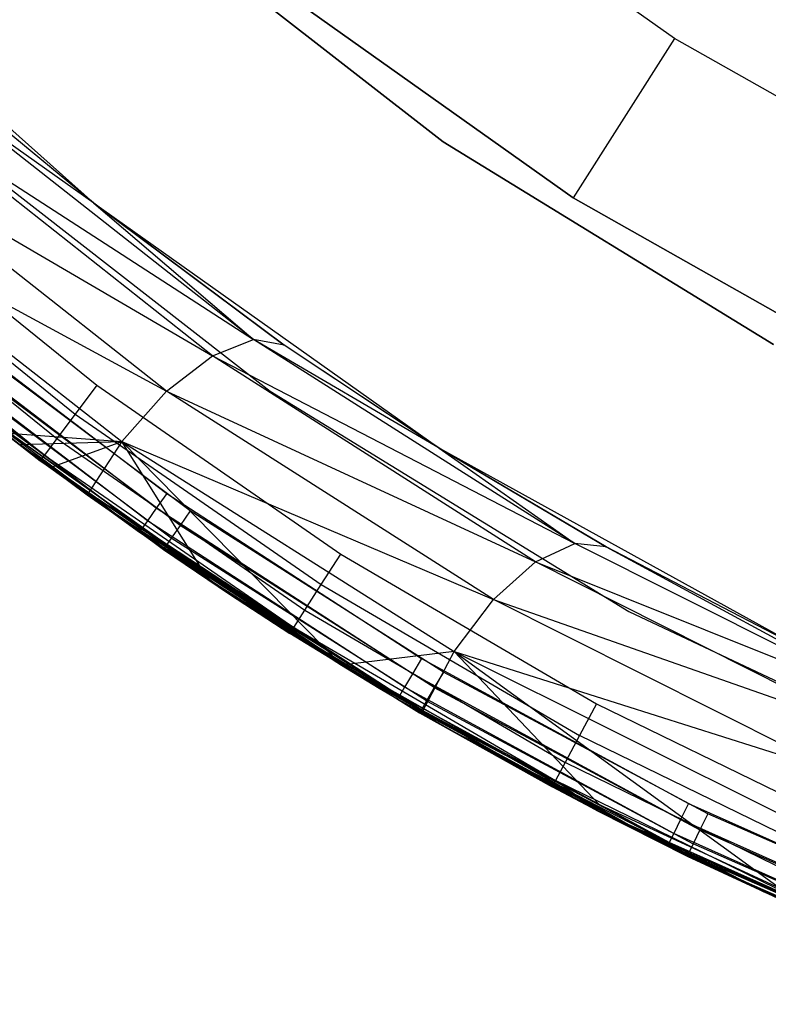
# Model space of a CAD drawing. Extents: x -4.25 to 4.25, y -4.25 to 4.25.
# Tile 3 of 34: x -2.57 to -1.78, y -3.98 to -2.93. Entities that reach past the tile are written whole.
import ezdxf

# ---------------------------------------------------------------- set-up
doc = ezdxf.new("R2010")
doc.units = 0
doc.header["$LTSCALE"] = 2.54
doc.layers.get('0').update_dxf_attribs({"color": 13, "linetype": 'CONTINUOUS'})

# ---------------------------------------------------------------- blocks, each defined once
blk = doc.blocks.new('VIS_Z_O_ENIE_2_STL_2')
at = {"color": 0}
for p, q in [((-1.8784, -2.9532, -4.4457), (-2.1721, -2.7444, -4.4457)), ((-1.8784, -2.9532, -4.4457), (-2.1721, -2.7444, -4.4457)), ((-2.4475, -2.8103, -6), (-2.1235, -3.0625, -6)), ((-2.1235, -3.0625, -5.3), (-2.4475, -2.8103, -5.3)), ((-2.1235, -3.0625, -5.3), (-2.4475, -2.8103, -5.3)), ((-2.4475, -2.8103, -6), (-2.1235, -3.0625, -6)), ((-2.8284, -2.8284, -6), (-2.494, -3.1273, -6)), ((-2.8284, -2.8284, -6), (-2.494, -3.1273, -6)), ((-2.2963, -2.9012, -4.2457), (-1.9858, -3.122, -4.2457)), ((-1.9858, -3.122, -2.6457), (-2.2963, -2.9012, -2.6457)), ((-1.9858, -3.122, -2.6457), (-2.2963, -2.9012, -2.6457)), ((-2.2963, -2.9012, -4.2457), (-1.9858, -3.122, -4.2457)), ((-1.8784, -2.9532, -4.4457), (-1.9858, -3.122, -4.2457)), ((-1.8784, -2.9532, -4.4457), (-1.9858, -3.122, -4.2457)), ((-1.5648, -3.1307, -4.4457), (-1.8784, -2.9532, -4.4457)), ((-1.5648, -3.1307, -4.4457), (-1.8784, -2.9532, -4.4457)), ((-2.4935, -3.1277, -7.8747), (-2.6405, -3.0235, -7.8754)), ((-2.4935, -3.1277, -7.8747), (-2.6405, -3.0235, -7.8754)), ((-2.3242, -3.2722, -8.0576), (-2.6405, -3.0235, -7.8754)), ((-2.3242, -3.2722, -8.0576), (-2.6405, -3.0235, -7.8754)), ((-2.494, -3.1273, -6), (-2.6097, -3.0315, -7.8073)), ((-2.494, -3.1273, -6), (-2.6097, -3.0315, -7.8073)), ((-2.4935, -3.1277, -7.8747), (-2.6097, -3.0315, -7.8073)), ((-2.4935, -3.1277, -7.8747), (-2.6097, -3.0315, -7.8073)), ((-2.3677, -3.2893, -8.1146), (-2.6855, -3.0382, -7.9339)), ((-2.6855, -3.0382, -7.9339), (-2.3242, -3.2722, -8.0576)), ((-2.6855, -3.0382, -7.9339), (-2.3242, -3.2722, -8.0576)), ((-2.3677, -3.2893, -8.1146), (-2.6855, -3.0382, -7.9339)), ((-2.6587, -3.0528, -5.3), (-2.3067, -3.3268, -5.3)), ((-2.6587, -3.0528, -2.6), (-2.3067, -3.3268, -2.6)), ((-2.6587, -3.0528, -5.3), (-2.3067, -3.3268, -5.3)), ((-2.6587, -3.0528, -2.6), (-2.3067, -3.3268, -2.6)), ((-2.1235, -3.0625, -6), (-1.7737, -3.2776, -6)), ((-1.7737, -3.2776, -5.3), (-2.1235, -3.0625, -5.3)), ((-2.1235, -3.0625, -5.3), (-2.1235, -3.0625, -6)), ((-2.1235, -3.0625, -5.3), (-2.1235, -3.0625, -6)), ((-1.7737, -3.2776, -5.3), (-2.1235, -3.0625, -5.3)), ((-2.1235, -3.0625, -6), (-1.7737, -3.2776, -6)), ((-2.4164, -3.327, -8.155), (-2.7382, -3.0733, -7.9745)), ((-2.7382, -3.0733, -7.9745), (-2.3677, -3.2893, -8.1146)), ((-2.7382, -3.0733, -7.9745), (-2.3677, -3.2893, -8.1146)), ((-2.4164, -3.327, -8.155), (-2.7382, -3.0733, -7.9745)), ((-2.7912, -3.124, -7.9914), (-2.4637, -3.3804, -8.1731)), ((-2.7912, -3.124, -7.9914), (-2.4637, -3.3804, -8.1731)), ((-2.7912, -3.124, -7.9914), (-2.4164, -3.327, -8.155)), ((-2.7912, -3.124, -7.9914), (-2.4164, -3.327, -8.155)), ((-2.7343, -3.1228, -2.4), (-2.4903, -3.3207, -2.4)), ((-2.7343, -3.1228, -2.4), (-2.4903, -3.3207, -2.4)), ((-2.494, -3.1273, -6), (-2.4935, -3.1277, -7.8747)), ((-2.494, -3.1273, -6), (-2.4935, -3.1277, -7.8747)), ((-2.494, -3.1273, -6), (-2.292, -3.2782, -7.9917)), ((-2.494, -3.1273, -6), (-2.292, -3.2782, -7.9917)), ((-2.494, -3.1273, -6), (-2.1281, -3.3869, -6)), ((-2.494, -3.1273, -6), (-2.1281, -3.3869, -6)), ((-2.292, -3.2782, -7.9917), (-2.4935, -3.1277, -7.8747)), ((-2.4935, -3.1277, -7.8747), (-2.3242, -3.2722, -8.0576)), ((-2.292, -3.2782, -7.9917), (-2.4935, -3.1277, -7.8747)), ((-2.4935, -3.1277, -7.8747), (-2.3242, -3.2722, -8.0576)), ((-1.9858, -3.122, -4.2457), (-1.9858, -3.122, -2.6457)), ((-1.9858, -3.122, -4.2457), (-1.6542, -3.3096, -4.2457)), ((-1.6542, -3.3096, -2.6457), (-1.9858, -3.122, -2.6457)), ((-1.9858, -3.122, -4.2457), (-1.9858, -3.122, -2.6457)), ((-1.6542, -3.3096, -2.6457), (-1.9858, -3.122, -2.6457)), ((-1.9858, -3.122, -4.2457), (-1.6542, -3.3096, -4.2457)), ((-2.7595, -3.1516, -2.4076), (-2.5132, -3.3513, -2.4076)), ((-2.7595, -3.1516, -2.4076), (-2.5132, -3.3513, -2.4076)), ((-2.7809, -3.176, -2.4293), (-2.5327, -3.3772, -2.4293)), ((-2.7809, -3.176, -2.4293), (-2.5327, -3.3772, -2.4293)), ((-2.7952, -3.1923, -2.4617), (-2.5457, -3.3946, -2.4617)), ((-2.7952, -3.1923, -2.4617), (-2.5457, -3.3946, -2.4617)), ((-2.6722, -3.2403, -6), (-2.4163, -3.4353, -6)), ((-2.6722, -3.2403, -6), (-2.4163, -3.4353, -6)), ((-2.4273, -3.451, -6.0038), (-2.6844, -3.255, -6.0038)), ((-2.4273, -3.451, -6.0038), (-2.6844, -3.255, -6.0038)), ((-2.3913, -3.4536, -5.3), (-2.6457, -3.2629, -5.3)), ((-2.3913, -3.4536, -5.3), (-2.6457, -3.2629, -5.3)), ((-2.5503, -3.4007, -2.5), (-2.713, -3.2723, -2.5)), ((-2.713, -3.2723, -2.5), (-2.5457, -3.3946, -2.4617)), ((-2.713, -3.2723, -2.5), (-2.5457, -3.3946, -2.4617)), ((-2.5503, -3.4007, -2.5), (-2.713, -3.2723, -2.5)), ((-2.4429, -3.4731, -6.0309), (-2.7016, -3.2759, -6.0309)), ((-2.4429, -3.4731, -6.0309), (-2.7016, -3.2759, -6.0309)), ((-2.4367, -3.4642, -6.0146), (-2.6947, -3.2675, -6.0146)), ((-2.4367, -3.4642, -6.0146), (-2.6947, -3.2675, -6.0146)), ((-2.3677, -3.2893, -8.1146), (-2.3242, -3.2722, -8.0576)), ((-2.3677, -3.2893, -8.1146), (-2.3242, -3.2722, -8.0576)), ((-2.292, -3.2782, -7.9917), (-2.3242, -3.2722, -8.0576)), ((-2.292, -3.2782, -7.9917), (-2.3242, -3.2722, -8.0576)), ((-2.1276, -3.3872, -8.0871), (-2.3242, -3.2722, -8.0576)), ((-2.1276, -3.3872, -8.0871), (-2.3242, -3.2722, -8.0576)), ((-1.9841, -3.4883, -8.2535), (-2.3242, -3.2722, -8.0576)), ((-1.9841, -3.4883, -8.2535), (-2.3242, -3.2722, -8.0576)), ((-2.4022, -3.4694, -5.2962), (-2.6577, -3.2778, -5.2962)), ((-2.4022, -3.4694, -5.2962), (-2.6577, -3.2778, -5.2962)), ((-2.1281, -3.3869, -6), (-2.292, -3.2782, -7.9917)), ((-2.1281, -3.3869, -6), (-2.292, -3.2782, -7.9917)), ((-2.1276, -3.3872, -8.0871), (-2.292, -3.2782, -7.9917)), ((-2.1276, -3.3872, -8.0871), (-2.292, -3.2782, -7.9917)), ((-2.4114, -3.4827, -5.2854), (-2.6679, -3.2904, -5.2854)), ((-2.4114, -3.4827, -5.2854), (-2.6679, -3.2904, -5.2854)), ((-2.4164, -3.327, -8.155), (-2.3677, -3.2893, -8.1146)), ((-2.4164, -3.327, -8.155), (-2.3677, -3.2893, -8.1146)), ((-2.0256, -3.5077, -8.309), (-2.3677, -3.2893, -8.1146)), ((-2.3677, -3.2893, -8.1146), (-1.9841, -3.4883, -8.2535)), ((-2.3677, -3.2893, -8.1146), (-1.9841, -3.4883, -8.2535)), ((-2.0256, -3.5077, -8.309), (-2.3677, -3.2893, -8.1146)), ((-2.6771, -3.3017, -5.25), (-2.5503, -3.4007, -2.5)), ((-2.6771, -3.3017, -5.25), (-2.5503, -3.4007, -2.5)), ((-2.6771, -3.3017, -5.25), (-2.4198, -3.4947, -5.25)), ((-2.6771, -3.3017, -5.25), (-2.4198, -3.4947, -5.25)), ((-2.4176, -3.4916, -5.2691), (-2.6747, -3.2988, -5.2691)), ((-2.4176, -3.4916, -5.2691), (-2.6747, -3.2988, -5.2691)), ((-2.4903, -3.3207, -2.4), (-2.5132, -3.3513, -2.4076)), ((-2.4903, -3.3207, -2.4), (-2.5132, -3.3513, -2.4076)), ((-2.4903, -3.3207, -2.4), (-2.232, -3.4995, -2.4)), ((-2.4903, -3.3207, -2.4), (-2.232, -3.4995, -2.4)), ((-2.4637, -3.3804, -8.1731), (-2.4164, -3.327, -8.155)), ((-2.4637, -3.3804, -8.1731), (-2.4164, -3.327, -8.155)), ((-2.0701, -3.5476, -8.349), (-2.4164, -3.327, -8.155)), ((-2.4164, -3.327, -8.155), (-2.0256, -3.5077, -8.309)), ((-2.4164, -3.327, -8.155), (-2.0256, -3.5077, -8.309)), ((-2.0701, -3.5476, -8.349), (-2.4164, -3.327, -8.155)), ((-2.3067, -3.3268, -5.3), (-1.9268, -3.5603, -5.3)), ((-2.3067, -3.3268, -2.6), (-2.3067, -3.3268, -5.3)), ((-2.3067, -3.3268, -2.6), (-2.3067, -3.3268, -5.3)), ((-2.3067, -3.3268, -2.6), (-1.9268, -3.5603, -2.6)), ((-2.3067, -3.3268, -5.3), (-1.9268, -3.5603, -5.3)), ((-2.3067, -3.3268, -2.6), (-1.9268, -3.5603, -2.6)), ((-2.281, -3.586, -6), (-2.6376, -3.3325, -6)), ((-2.6376, -3.3325, -5.3), (-2.281, -3.586, -5.3)), ((-2.281, -3.586, -6), (-2.6376, -3.3325, -6)), ((-2.6376, -3.3325, -5.3), (-2.281, -3.586, -5.3)), ((-2.5132, -3.3513, -2.4076), (-2.5327, -3.3772, -2.4293)), ((-2.5132, -3.3513, -2.4076), (-2.5327, -3.3772, -2.4293)), ((-2.5132, -3.3513, -2.4076), (-2.2526, -3.5318, -2.4076)), ((-2.5132, -3.3513, -2.4076), (-2.2526, -3.5318, -2.4076)), ((-2.5883, -3.3709, -8.1195), (-2.572, -3.3834, -8.1286)), ((-2.5883, -3.3709, -8.1195), (-2.572, -3.3834, -8.1286)), ((-2.5883, -3.3709, -8.1195), (-2.4637, -3.3804, -8.1731)), ((-2.5883, -3.3709, -8.1195), (-2.4637, -3.3804, -8.1731)), ((-2.572, -3.3834, -8.1286), (-2.4637, -3.3804, -8.1731)), ((-2.572, -3.3834, -8.1286), (-2.4637, -3.3804, -8.1731)), ((-2.5327, -3.3772, -2.4293), (-2.5457, -3.3946, -2.4617)), ((-2.5327, -3.3772, -2.4293), (-2.5457, -3.3946, -2.4617)), ((-2.5394, -3.4079, -8.1466), (-2.4637, -3.3804, -8.1731)), ((-2.5394, -3.4079, -8.1466), (-2.4637, -3.3804, -8.1731)), ((-2.5327, -3.3772, -2.4293), (-2.27, -3.5591, -2.4293)), ((-2.5327, -3.3772, -2.4293), (-2.27, -3.5591, -2.4293)), ((-2.4637, -3.3804, -8.1731), (-2.5004, -3.4367, -8.1683)), ((-2.4637, -3.3804, -8.1731), (-2.5004, -3.4367, -8.1683)), ((-2.2311, -3.6173, -8.3173), (-2.4637, -3.3804, -8.1731)), ((-2.4637, -3.3804, -8.1731), (-2.1118, -3.603, -8.3685)), ((-2.2311, -3.6173, -8.3173), (-2.4637, -3.3804, -8.1731)), ((-2.3723, -3.5263, -8.2392), (-2.4637, -3.3804, -8.1731)), ((-2.3723, -3.5263, -8.2392), (-2.4637, -3.3804, -8.1731)), ((-2.4637, -3.3804, -8.1731), (-2.1118, -3.603, -8.3685)), ((-2.4637, -3.3804, -8.1731), (-2.0701, -3.5476, -8.349)), ((-2.4637, -3.3804, -8.1731), (-2.0701, -3.5476, -8.349)), ((-2.572, -3.3834, -8.1286), (-2.572, -3.3834, -6.05)), ((-2.572, -3.3834, -8.1286), (-2.572, -3.3834, -6.05)), ((-2.572, -3.3834, -8.1286), (-2.4451, -3.4762, -6.05)), ((-2.4451, -3.4762, -6.05), (-2.572, -3.3834, -6.05)), ((-2.572, -3.3834, -8.1286), (-2.4451, -3.4762, -6.05)), ((-2.572, -3.3834, -8.1286), (-2.5394, -3.4079, -8.1466)), ((-2.572, -3.3834, -6.05), (-2.4429, -3.4731, -6.0309)), ((-2.572, -3.3834, -6.05), (-2.4429, -3.4731, -6.0309)), ((-2.4451, -3.4762, -6.05), (-2.572, -3.3834, -6.05)), ((-2.572, -3.3834, -8.1286), (-2.5394, -3.4079, -8.1466)), ((-2.1281, -3.3869, -6), (-2.1276, -3.3872, -8.0871)), ((-2.1281, -3.3869, -6), (-2.1276, -3.3872, -8.0871)), ((-2.1281, -3.3869, -6), (-1.9509, -3.492, -8.1897)), ((-2.1281, -3.3869, -6), (-1.9509, -3.492, -8.1897)), ((-2.1281, -3.3869, -6), (-1.7355, -3.6039, -6)), ((-2.1281, -3.3869, -6), (-1.7355, -3.6039, -6)), ((-1.9509, -3.492, -8.1897), (-2.1276, -3.3872, -8.0871)), ((-2.1276, -3.3872, -8.0871), (-1.9841, -3.4883, -8.2535)), ((-2.1276, -3.3872, -8.0871), (-1.9841, -3.4883, -8.2535)), ((-1.9509, -3.492, -8.1897), (-2.1276, -3.3872, -8.0871)), ((-2.5503, -3.4007, -2.5), (-2.5457, -3.3946, -2.4617)), ((-2.5503, -3.4007, -2.5), (-2.5457, -3.3946, -2.4617)), ((-2.4198, -3.4947, -5.25), (-2.5503, -3.4007, -2.5)), ((-2.4198, -3.4947, -5.25), (-2.5503, -3.4007, -2.5)), ((-2.3498, -3.5422, -2.5), (-2.5503, -3.4007, -2.5)), ((-2.5503, -3.4007, -2.5), (-2.2817, -3.5774, -2.4617)), ((-2.5503, -3.4007, -2.5), (-2.2817, -3.5774, -2.4617)), ((-2.3498, -3.5422, -2.5), (-2.5503, -3.4007, -2.5)), ((-2.5457, -3.3946, -2.4617), (-2.2817, -3.5774, -2.4617)), ((-2.5457, -3.3946, -2.4617), (-2.2817, -3.5774, -2.4617)), ((-2.5394, -3.4079, -8.1466), (-2.4451, -3.4762, -6.05)), ((-2.5394, -3.4079, -8.1466), (-2.4451, -3.4762, -6.05)), ((-2.5394, -3.4079, -8.1466), (-2.1911, -3.6416, -6.05)), ((-2.5394, -3.4079, -8.1466), (-2.1911, -3.6416, -6.05)), ((-2.5394, -3.4079, -8.1466), (-2.5004, -3.4367, -8.1683)), ((-2.5394, -3.4079, -8.1466), (-2.5004, -3.4367, -8.1683)), ((-2.5004, -3.4367, -8.1683), (-2.1911, -3.6416, -6.05)), ((-2.5004, -3.4367, -8.1683), (-2.1911, -3.6416, -6.05)), ((-2.5004, -3.4367, -8.1683), (-2.3723, -3.5263, -8.2392)), ((-2.5004, -3.4367, -8.1683), (-2.3723, -3.5263, -8.2392)), ((-2.4163, -3.4353, -6), (-2.4273, -3.451, -6.0038)), ((-2.4163, -3.4353, -6), (-2.4273, -3.451, -6.0038)), ((-2.4163, -3.4353, -6), (-2.1463, -3.6102, -6)), ((-2.4163, -3.4353, -6), (-2.1463, -3.6102, -6)), ((-2.4273, -3.451, -6.0038), (-2.4367, -3.4642, -6.0146)), ((-2.4273, -3.451, -6.0038), (-2.4367, -3.4642, -6.0146)), ((-2.1561, -3.6266, -6.0038), (-2.4273, -3.451, -6.0038)), ((-2.1561, -3.6266, -6.0038), (-2.4273, -3.451, -6.0038)), ((-2.3913, -3.4536, -5.3), (-2.4022, -3.4694, -5.2962)), ((-2.3913, -3.4536, -5.3), (-2.4022, -3.4694, -5.2962)), ((-2.1233, -3.6246, -5.3), (-2.3913, -3.4536, -5.3)), ((-2.1233, -3.6246, -5.3), (-2.3913, -3.4536, -5.3)), ((-2.4367, -3.4642, -6.0146), (-2.4429, -3.4731, -6.0309)), ((-2.4367, -3.4642, -6.0146), (-2.4429, -3.4731, -6.0309)), ((-2.1643, -3.6406, -6.0146), (-2.4367, -3.4642, -6.0146)), ((-2.1643, -3.6406, -6.0146), (-2.4367, -3.4642, -6.0146)), ((-2.4451, -3.4762, -6.05), (-2.4429, -3.4731, -6.0309)), ((-2.4451, -3.4762, -6.05), (-2.4429, -3.4731, -6.0309)), ((-2.1699, -3.6499, -6.0309), (-2.4429, -3.4731, -6.0309)), ((-2.1699, -3.6499, -6.0309), (-2.4429, -3.4731, -6.0309)), ((-2.4022, -3.4694, -5.2962), (-2.4114, -3.4827, -5.2854)), ((-2.4022, -3.4694, -5.2962), (-2.4114, -3.4827, -5.2854)), ((-2.1329, -3.6411, -5.2962), (-2.4022, -3.4694, -5.2962)), ((-2.1329, -3.6411, -5.2962), (-2.4022, -3.4694, -5.2962)), ((-2.1911, -3.6416, -6.05), (-2.4451, -3.4762, -6.05)), ((-2.4451, -3.4762, -6.05), (-2.1699, -3.6499, -6.0309)), ((-2.4451, -3.4762, -6.05), (-2.1699, -3.6499, -6.0309)), ((-2.1911, -3.6416, -6.05), (-2.4451, -3.4762, -6.05)), ((-2.4114, -3.4827, -5.2854), (-2.4176, -3.4916, -5.2691)), ((-2.4114, -3.4827, -5.2854), (-2.4176, -3.4916, -5.2691)), ((-2.1411, -3.6551, -5.2854), (-2.4114, -3.4827, -5.2854)), ((-2.1411, -3.6551, -5.2854), (-2.4114, -3.4827, -5.2854)), ((-2.4198, -3.4947, -5.25), (-2.4176, -3.4916, -5.2691)), ((-2.4198, -3.4947, -5.25), (-2.4176, -3.4916, -5.2691)), ((-2.4198, -3.4947, -5.25), (-2.3498, -3.5422, -2.5)), ((-2.4198, -3.4947, -5.25), (-2.3498, -3.5422, -2.5)), ((-2.4198, -3.4947, -5.25), (-2.3498, -3.5422, -5.25)), ((-2.4198, -3.4947, -5.25), (-2.3498, -3.5422, -5.25)), ((-2.4176, -3.4916, -5.2691), (-2.3498, -3.5422, -5.25)), ((-2.1466, -3.6645, -5.2691), (-2.4176, -3.4916, -5.2691)), ((-2.1466, -3.6645, -5.2691), (-2.4176, -3.4916, -5.2691)), ((-2.4176, -3.4916, -5.2691), (-2.3498, -3.5422, -5.25)), ((-2.0256, -3.5077, -8.309), (-1.9841, -3.4883, -8.2535)), ((-2.0256, -3.5077, -8.309), (-1.9841, -3.4883, -8.2535)), ((-1.9509, -3.492, -8.1897), (-1.9841, -3.4883, -8.2535)), ((-1.9509, -3.492, -8.1897), (-1.9841, -3.4883, -8.2535)), ((-1.6235, -3.6693, -8.461), (-1.9841, -3.4883, -8.2535)), ((-1.6235, -3.6693, -8.461), (-1.9841, -3.4883, -8.2535)), ((-1.7355, -3.6039, -6), (-1.9509, -3.492, -8.1897)), ((-1.7355, -3.6039, -6), (-1.9509, -3.492, -8.1897)), ((-1.7351, -3.6041, -8.3151), (-1.9509, -3.492, -8.1897)), ((-1.9509, -3.492, -8.1897), (-1.6235, -3.6693, -8.461)), ((-1.7351, -3.6041, -8.3151), (-1.9509, -3.492, -8.1897)), ((-1.9509, -3.492, -8.1897), (-1.6235, -3.6693, -8.461)), ((-2.2526, -3.5318, -2.4076), (-2.232, -3.4995, -2.4)), ((-2.2526, -3.5318, -2.4076), (-2.232, -3.4995, -2.4)), ((-2.232, -3.4995, -2.4), (-1.961, -3.6583, -2.4)), ((-2.232, -3.4995, -2.4), (-1.961, -3.6583, -2.4)), ((-2.0701, -3.5476, -8.349), (-2.0256, -3.5077, -8.309)), ((-2.0701, -3.5476, -8.349), (-2.0256, -3.5077, -8.309)), ((-1.6628, -3.6909, -8.515), (-2.0256, -3.5077, -8.309)), ((-2.0256, -3.5077, -8.309), (-1.6235, -3.6693, -8.461)), ((-2.0256, -3.5077, -8.309), (-1.6235, -3.6693, -8.461)), ((-1.6628, -3.6909, -8.515), (-2.0256, -3.5077, -8.309)), ((-2.1911, -3.6416, -6.05), (-2.3723, -3.5263, -8.2392)), ((-2.3723, -3.5263, -8.2392), (-2.2311, -3.6173, -8.3173)), ((-2.1911, -3.6416, -6.05), (-2.3723, -3.5263, -8.2392)), ((-2.3723, -3.5263, -8.2392), (-2.2311, -3.6173, -8.3173)), ((-2.27, -3.5591, -2.4293), (-2.2526, -3.5318, -2.4076)), ((-2.27, -3.5591, -2.4293), (-2.2526, -3.5318, -2.4076)), ((-2.2526, -3.5318, -2.4076), (-1.979, -3.692, -2.4076)), ((-2.2526, -3.5318, -2.4076), (-1.979, -3.692, -2.4076)), ((-2.3498, -3.5422, -5.25), (-2.3498, -3.5422, -2.5)), ((-2.3498, -3.5422, -5.25), (-2.3498, -3.5422, -2.5)), ((-2.3498, -3.5422, -5.25), (-2.2858, -3.5838, -2.5)), ((-2.2858, -3.5838, -2.5), (-2.3498, -3.5422, -2.5)), ((-2.3498, -3.5422, -5.25), (-2.2858, -3.5838, -2.5)), ((-2.3498, -3.5422, -5.25), (-2.1485, -3.6677, -5.25)), ((-2.3498, -3.5422, -2.5), (-2.2817, -3.5774, -2.4617)), ((-2.3498, -3.5422, -2.5), (-2.2817, -3.5774, -2.4617)), ((-2.2858, -3.5838, -2.5), (-2.3498, -3.5422, -2.5)), ((-2.1466, -3.6645, -5.2691), (-2.3498, -3.5422, -5.25)), ((-2.1466, -3.6645, -5.2691), (-2.3498, -3.5422, -5.25)), ((-2.3498, -3.5422, -5.25), (-2.1485, -3.6677, -5.25)), ((-2.1118, -3.603, -8.3685), (-2.0701, -3.5476, -8.349)), ((-2.1118, -3.603, -8.3685), (-2.0701, -3.5476, -8.349)), ((-1.7028, -3.7327, -8.5548), (-2.0701, -3.5476, -8.349)), ((-2.0701, -3.5476, -8.349), (-1.6628, -3.6909, -8.515)), ((-2.0701, -3.5476, -8.349), (-1.6628, -3.6909, -8.515)), ((-1.7028, -3.7327, -8.5548), (-2.0701, -3.5476, -8.349)), ((-2.2817, -3.5774, -2.4617), (-2.27, -3.5591, -2.4293)), ((-2.2817, -3.5774, -2.4617), (-2.27, -3.5591, -2.4293)), ((-2.27, -3.5591, -2.4293), (-1.9944, -3.7206, -2.4293)), ((-2.27, -3.5591, -2.4293), (-1.9944, -3.7206, -2.4293)), ((-1.9268, -3.5603, -5.3), (-1.5234, -3.7507, -5.3)), ((-1.9268, -3.5603, -2.6), (-1.9268, -3.5603, -5.3)), ((-1.9268, -3.5603, -2.6), (-1.9268, -3.5603, -5.3)), ((-1.9268, -3.5603, -2.6), (-1.5234, -3.7507, -2.6)), ((-1.9268, -3.5603, -5.3), (-1.5234, -3.7507, -5.3)), ((-1.9268, -3.5603, -2.6), (-1.5234, -3.7507, -2.6)), ((-2.2817, -3.5774, -2.4617), (-2.2858, -3.5838, -2.5)), ((-2.2817, -3.5774, -2.4617), (-2.2858, -3.5838, -2.5)), ((-2.2817, -3.5774, -2.4617), (-2.0046, -3.7397, -2.4617)), ((-2.2817, -3.5774, -2.4617), (-2.0046, -3.7397, -2.4617)), ((-2.1485, -3.6677, -5.25), (-2.2858, -3.5838, -2.5)), ((-2.1485, -3.6677, -5.25), (-2.2858, -3.5838, -2.5)), ((-2.0082, -3.7464, -2.5), (-2.2858, -3.5838, -2.5)), ((-2.0082, -3.7464, -2.5), (-2.2858, -3.5838, -2.5)), ((-1.9001, -3.8016, -6), (-2.281, -3.586, -6)), ((-2.281, -3.586, -5.3), (-1.9001, -3.8016, -5.3)), ((-2.281, -3.586, -6), (-2.281, -3.586, -5.3)), ((-1.9001, -3.8016, -6), (-2.281, -3.586, -6)), ((-2.281, -3.586, -5.3), (-1.9001, -3.8016, -5.3)), ((-2.281, -3.586, -6), (-2.281, -3.586, -5.3)), ((-2.1118, -3.603, -8.3685), (-2.2311, -3.6173, -8.3173)), ((-2.1118, -3.603, -8.3685), (-2.2311, -3.6173, -8.3173)), ((-2.1463, -3.6102, -6), (-2.1561, -3.6266, -6.0038)), ((-2.1463, -3.6102, -6), (-2.1561, -3.6266, -6.0038)), ((-2.1463, -3.6102, -6), (-1.8636, -3.7639, -6)), ((-2.1463, -3.6102, -6), (-1.8636, -3.7639, -6)), ((-2.1453, -3.6666, -8.3648), (-2.1118, -3.603, -8.3685)), ((-2.1453, -3.6666, -8.3648), (-2.1118, -3.603, -8.3685)), ((-1.9581, -3.765, -8.4682), (-2.1118, -3.603, -8.3685)), ((-2.1118, -3.603, -8.3685), (-1.7662, -3.854, -8.5744)), ((-1.9581, -3.765, -8.4682), (-2.1118, -3.603, -8.3685)), ((-2.1118, -3.603, -8.3685), (-1.7388, -3.7893, -8.5754)), ((-2.1118, -3.603, -8.3685), (-1.7662, -3.854, -8.5744)), ((-2.1118, -3.603, -8.3685), (-1.7388, -3.7893, -8.5754)), ((-2.1118, -3.603, -8.3685), (-1.7028, -3.7327, -8.5548)), ((-2.1118, -3.603, -8.3685), (-1.7028, -3.7327, -8.5548)), ((-2.1911, -3.6416, -6.05), (-2.2311, -3.6173, -8.3173)), ((-2.2311, -3.6173, -8.3173), (-2.1911, -3.6417, -8.3394)), ((-2.1911, -3.6416, -6.05), (-2.2311, -3.6173, -8.3173)), ((-2.2311, -3.6173, -8.3173), (-2.1911, -3.6417, -8.3394)), ((-2.2311, -3.6173, -8.3173), (-2.1453, -3.6666, -8.3648)), ((-2.2311, -3.6173, -8.3173), (-2.1453, -3.6666, -8.3648)), ((-2.1561, -3.6266, -6.0038), (-2.1643, -3.6406, -6.0146)), ((-2.1561, -3.6266, -6.0038), (-2.1643, -3.6406, -6.0146)), ((-1.8721, -3.781, -6.0038), (-2.1561, -3.6266, -6.0038)), ((-1.8721, -3.781, -6.0038), (-2.1561, -3.6266, -6.0038)), ((-2.1233, -3.6246, -5.3), (-2.1329, -3.6411, -5.2962)), ((-2.1233, -3.6246, -5.3), (-2.1329, -3.6411, -5.2962)), ((-1.8431, -3.7748, -5.3), (-2.1233, -3.6246, -5.3)), ((-1.8431, -3.7748, -5.3), (-2.1233, -3.6246, -5.3)), ((-2.1718, -3.6532, -6.05), (-2.1911, -3.6416, -6.05)), ((-2.1911, -3.6416, -6.05), (-2.1911, -3.6417, -8.3394)), ((-2.1911, -3.6416, -6.05), (-2.1911, -3.6417, -8.3394)), ((-2.1911, -3.6416, -6.05), (-2.1699, -3.6499, -6.0309)), ((-2.1718, -3.6532, -6.05), (-2.1911, -3.6416, -6.05)), ((-2.1911, -3.6416, -6.05), (-2.1699, -3.6499, -6.0309)), ((-2.1718, -3.6532, -6.05), (-2.1911, -3.6417, -8.3394)), ((-2.1911, -3.6417, -8.3394), (-2.1121, -3.6881, -8.3831)), ((-2.1718, -3.6532, -6.05), (-2.1911, -3.6417, -8.3394)), ((-2.1911, -3.6417, -8.3394), (-2.1121, -3.6881, -8.3831)), ((-2.1643, -3.6406, -6.0146), (-2.1699, -3.6499, -6.0309)), ((-2.1643, -3.6406, -6.0146), (-2.1699, -3.6499, -6.0309)), ((-1.8793, -3.7956, -6.0146), (-2.1643, -3.6406, -6.0146)), ((-1.8793, -3.7956, -6.0146), (-2.1643, -3.6406, -6.0146)), ((-2.1329, -3.6411, -5.2962), (-2.1411, -3.6551, -5.2854)), ((-2.1329, -3.6411, -5.2962), (-2.1411, -3.6551, -5.2854)), ((-2.1329, -3.6411, -5.2962), (-1.8515, -3.792, -5.2962)), ((-2.1329, -3.6411, -5.2962), (-1.8515, -3.792, -5.2962)), ((-2.1718, -3.6532, -6.05), (-2.1699, -3.6499, -6.0309)), ((-2.1718, -3.6532, -6.05), (-2.1699, -3.6499, -6.0309)), ((-1.8841, -3.8053, -6.0309), (-2.1699, -3.6499, -6.0309)), ((-1.8841, -3.8053, -6.0309), (-2.1699, -3.6499, -6.0309)), ((-1.8858, -3.8087, -6.05), (-2.1718, -3.6532, -6.05)), ((-2.1718, -3.6532, -6.05), (-2.1121, -3.6881, -8.3831)), ((-2.1718, -3.6532, -6.05), (-2.1121, -3.6881, -8.3831)), ((-1.8858, -3.8087, -6.05), (-2.1718, -3.6532, -6.05)), ((-2.1411, -3.6551, -5.2854), (-2.1466, -3.6645, -5.2691)), ((-2.1411, -3.6551, -5.2854), (-2.1466, -3.6645, -5.2691)), ((-2.1411, -3.6551, -5.2854), (-1.8586, -3.8066, -5.2854)), ((-2.1411, -3.6551, -5.2854), (-1.8586, -3.8066, -5.2854)), ((-1.961, -3.6583, -2.4), (-1.979, -3.692, -2.4076)), ((-1.961, -3.6583, -2.4), (-1.979, -3.692, -2.4076)), ((-1.961, -3.6583, -2.4), (-1.6787, -3.7961, -2.4)), ((-1.961, -3.6583, -2.4), (-1.6787, -3.7961, -2.4)), ((-2.1485, -3.6677, -5.25), (-2.1466, -3.6645, -5.2691)), ((-2.1485, -3.6677, -5.25), (-2.1466, -3.6645, -5.2691)), ((-2.1485, -3.6677, -5.25), (-1.96, -3.7719, -5.25)), ((-1.96, -3.7719, -2.5), (-2.1485, -3.6677, -5.25)), ((-2.1485, -3.6677, -5.25), (-2.0082, -3.7464, -2.5)), ((-2.1485, -3.6677, -5.25), (-2.0082, -3.7464, -2.5)), ((-1.96, -3.7719, -2.5), (-2.1485, -3.6677, -5.25)), ((-2.1485, -3.6677, -5.25), (-1.96, -3.7719, -5.25)), ((-2.1466, -3.6645, -5.2691), (-1.96, -3.7719, -5.25)), ((-2.1466, -3.6645, -5.2691), (-1.96, -3.7719, -5.25)), ((-2.1466, -3.6645, -5.2691), (-1.8633, -3.8163, -5.2691)), ((-2.1466, -3.6645, -5.2691), (-1.8633, -3.8163, -5.2691)), ((-2.1453, -3.6666, -8.3648), (-1.9581, -3.765, -8.4682)), ((-2.1453, -3.6666, -8.3648), (-1.9581, -3.765, -8.4682)), ((-1.7845, -3.8572, -6.05), (-2.1121, -3.6881, -8.3831)), ((-2.1121, -3.6881, -8.3831), (-1.9907, -3.7549, -8.4502)), ((-1.8858, -3.8087, -6.05), (-2.1121, -3.6881, -8.3831)), ((-1.7845, -3.8572, -6.05), (-2.1121, -3.6881, -8.3831)), ((-1.8858, -3.8087, -6.05), (-2.1121, -3.6881, -8.3831)), ((-2.1121, -3.6881, -8.3831), (-1.9907, -3.7549, -8.4502)), ((-1.979, -3.692, -2.4076), (-1.9944, -3.7206, -2.4293)), ((-1.979, -3.692, -2.4076), (-1.9944, -3.7206, -2.4293)), ((-1.6942, -3.8311, -2.4076), (-1.979, -3.692, -2.4076)), ((-1.6942, -3.8311, -2.4076), (-1.979, -3.692, -2.4076)), ((-1.9944, -3.7206, -2.4293), (-2.0046, -3.7397, -2.4617)), ((-1.9944, -3.7206, -2.4293), (-2.0046, -3.7397, -2.4617)), ((-1.7073, -3.8608, -2.4293), (-1.9944, -3.7206, -2.4293)), ((-1.7073, -3.8608, -2.4293), (-1.9944, -3.7206, -2.4293)), ((-2.0046, -3.7397, -2.4617), (-2.0082, -3.7464, -2.5)), ((-2.0046, -3.7397, -2.4617), (-2.0082, -3.7464, -2.5)), ((-1.96, -3.7719, -2.5), (-2.0082, -3.7464, -2.5)), ((-1.96, -3.7719, -2.5), (-2.0082, -3.7464, -2.5)), ((-1.96, -3.7719, -2.5), (-2.0046, -3.7397, -2.4617)), ((-1.96, -3.7719, -2.5), (-2.0046, -3.7397, -2.4617)), ((-1.716, -3.8806, -2.4617), (-2.0046, -3.7397, -2.4617)), ((-1.716, -3.8806, -2.4617), (-2.0046, -3.7397, -2.4617)), ((-1.7845, -3.8572, -6.05), (-1.9907, -3.7549, -8.4502)), ((-1.9907, -3.7549, -8.4502), (-1.7845, -3.8572, -8.5642)), ((-1.7845, -3.8572, -6.05), (-1.9907, -3.7549, -8.4502)), ((-1.9907, -3.7549, -8.4502), (-1.7845, -3.8572, -8.5642)), ((-1.9581, -3.765, -8.4682), (-1.7662, -3.854, -8.5744)), ((-1.9581, -3.765, -8.4682), (-1.7662, -3.854, -8.5744)), ((-1.8636, -3.7639, -6), (-1.8721, -3.781, -6.0038)), ((-1.8636, -3.7639, -6), (-1.8721, -3.781, -6.0038)), ((-1.8636, -3.7639, -6), (-1.57, -3.8955, -6)), ((-1.8636, -3.7639, -6), (-1.57, -3.8955, -6)), ((-1.96, -3.7719, -5.25), (-1.96, -3.7719, -2.5)), ((-1.96, -3.7719, -5.25), (-1.96, -3.7719, -2.5)), ((-1.96, -3.7719, -5.25), (-1.865, -3.8197, -5.25)), ((-1.865, -3.8197, -5.25), (-1.96, -3.7719, -2.5)), ((-1.865, -3.8197, -5.25), (-1.96, -3.7719, -2.5)), ((-1.7191, -3.8876, -2.5), (-1.96, -3.7719, -2.5)), ((-1.7191, -3.8876, -2.5), (-1.96, -3.7719, -2.5)), ((-1.716, -3.8806, -2.4617), (-1.96, -3.7719, -2.5)), ((-1.716, -3.8806, -2.4617), (-1.96, -3.7719, -2.5)), ((-1.96, -3.7719, -5.25), (-1.865, -3.8197, -5.25)), ((-1.96, -3.7719, -5.25), (-1.8633, -3.8163, -5.2691)), ((-1.96, -3.7719, -5.25), (-1.8633, -3.8163, -5.2691)), ((-1.8431, -3.7748, -5.3), (-1.8515, -3.792, -5.2962)), ((-1.8431, -3.7748, -5.3), (-1.8515, -3.792, -5.2962)), ((-1.5523, -3.9034, -5.3), (-1.8431, -3.7748, -5.3)), ((-1.5523, -3.9034, -5.3), (-1.8431, -3.7748, -5.3)), ((-1.8721, -3.781, -6.0038), (-1.8793, -3.7956, -6.0146)), ((-1.8721, -3.781, -6.0038), (-1.8793, -3.7956, -6.0146)), ((-1.5772, -3.9133, -6.0038), (-1.8721, -3.781, -6.0038)), ((-1.5772, -3.9133, -6.0038), (-1.8721, -3.781, -6.0038)), ((-1.8793, -3.7956, -6.0146), (-1.8841, -3.8053, -6.0309)), ((-1.8793, -3.7956, -6.0146), (-1.8841, -3.8053, -6.0309)), ((-1.5832, -3.9283, -6.0146), (-1.8793, -3.7956, -6.0146)), ((-1.5832, -3.9283, -6.0146), (-1.8793, -3.7956, -6.0146)), ((-1.8515, -3.792, -5.2962), (-1.8586, -3.8066, -5.2854)), ((-1.8515, -3.792, -5.2962), (-1.8586, -3.8066, -5.2854)), ((-1.5594, -3.9212, -5.2962), (-1.8515, -3.792, -5.2962)), ((-1.5594, -3.9212, -5.2962), (-1.8515, -3.792, -5.2962)), ((-1.4992, -3.9768, -6), (-1.9001, -3.8016, -6)), ((-1.9001, -3.8016, -5.3), (-1.4992, -3.9768, -5.3)), ((-1.9001, -3.8016, -6), (-1.9001, -3.8016, -5.3)), ((-1.4992, -3.9768, -6), (-1.9001, -3.8016, -6)), ((-1.9001, -3.8016, -5.3), (-1.4992, -3.9768, -5.3)), ((-1.9001, -3.8016, -6), (-1.9001, -3.8016, -5.3)), ((-1.8858, -3.8087, -6.05), (-1.8841, -3.8053, -6.0309)), ((-1.8858, -3.8087, -6.05), (-1.8841, -3.8053, -6.0309)), ((-1.7845, -3.8572, -6.05), (-1.8858, -3.8087, -6.05)), ((-1.7845, -3.8572, -6.05), (-1.8858, -3.8087, -6.05)), ((-1.7845, -3.8572, -6.05), (-1.8841, -3.8053, -6.0309)), ((-1.7845, -3.8572, -6.05), (-1.8841, -3.8053, -6.0309)), ((-1.5873, -3.9384, -6.0309), (-1.8841, -3.8053, -6.0309)), ((-1.5873, -3.9384, -6.0309), (-1.8841, -3.8053, -6.0309)), ((-1.8586, -3.8066, -5.2854), (-1.8633, -3.8163, -5.2691)), ((-1.8586, -3.8066, -5.2854), (-1.8633, -3.8163, -5.2691)), ((-1.5654, -3.9362, -5.2854), (-1.8586, -3.8066, -5.2854)), ((-1.5654, -3.9362, -5.2854), (-1.8586, -3.8066, -5.2854)), ((-1.8633, -3.8163, -5.2691), (-1.865, -3.8197, -5.25)), ((-1.8633, -3.8163, -5.2691), (-1.865, -3.8197, -5.25)), ((-1.865, -3.8197, -5.25), (-1.7191, -3.8876, -2.5)), ((-1.865, -3.8197, -5.25), (-1.7191, -3.8876, -2.5)), ((-1.865, -3.8197, -5.25), (-1.5708, -3.9498, -5.25)), ((-1.865, -3.8197, -5.25), (-1.5708, -3.9498, -5.25)), ((-1.5694, -3.9463, -5.2691), (-1.8633, -3.8163, -5.2691)), ((-1.5694, -3.9463, -5.2691), (-1.8633, -3.8163, -5.2691)), ((-1.5887, -3.9419, -6.05), (-1.7845, -3.8572, -8.5642)), ((-1.7845, -3.8572, -8.5642), (-1.5731, -3.9482, -8.6811)), ((-1.5887, -3.9419, -6.05), (-1.7845, -3.8572, -8.5642)), ((-1.5887, -3.9419, -6.05), (-1.7845, -3.8572, -6.05)), ((-1.7845, -3.8572, -6.05), (-1.7845, -3.8572, -8.5642)), ((-1.7845, -3.8572, -6.05), (-1.7845, -3.8572, -8.5642)), ((-1.7845, -3.8572, -8.5642), (-1.5731, -3.9482, -8.6811)), ((-1.7845, -3.8572, -6.05), (-1.5873, -3.9384, -6.0309)), ((-1.7845, -3.8572, -6.05), (-1.5873, -3.9384, -6.0309)), ((-1.5887, -3.9419, -6.05), (-1.7845, -3.8572, -6.05))]:
    blk.add_line(p, q, dxfattribs=at)

msp = doc.modelspace()

# ---------------------------------------------------------------- block references
at = {"color": 0}
msp.add_blockref('VIS_Z_O_ENIE_2_STL_2', (0, 0), dxfattribs=at)

doc.saveas('drawing.dxf')
